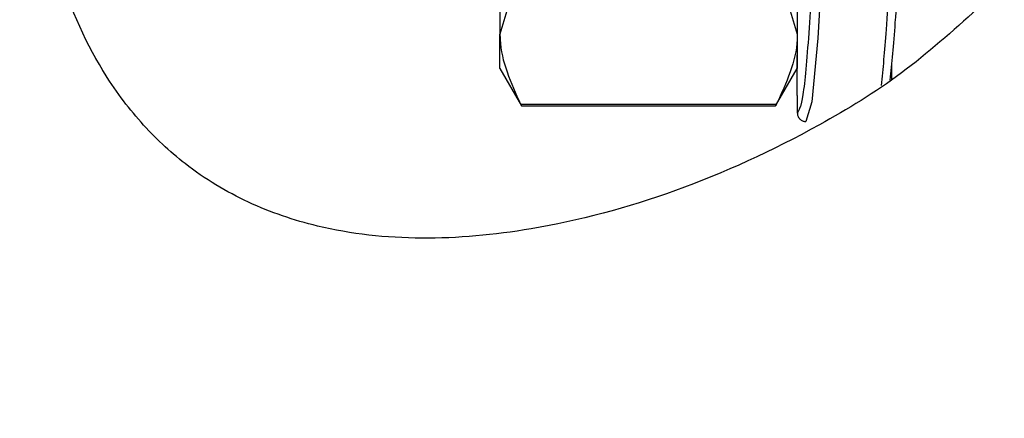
# Model space of a CAD drawing. Header units: inches. Extents: x 0.1 to 16.9, y 0.1 to 10.9.
# Tile 166 of 235: x 6.3348 to 6.4073, y 3.4209 to 3.4503. Entities that reach past the tile are written whole.
import ezdxf

# ---------------------------------------------------------------- set-up
doc = ezdxf.new("R2010")
doc.units = ezdxf.units.IN
doc.header["$MEASUREMENT"] = 0
doc.linetypes.add('PHANTOM', pattern=[0.5, 0.25, -0.05, 0.05, -0.05, 0.05, -0.05])
doc.layers.add('FORMAT', color=7, linetype='Continuous')
doc.styles.add('SLDTEXTSTYLE0', font='TXT', dxfattribs={"width": 0.75})
doc.dimstyles.new('SLDDIMSTYLE4', dxfattribs={"dimtxt": 0.125, "dimasz": 0.13, "dimexe": 0, "dimexo": 0.0625, "dimgap": 0.03125, "dimtad": 0, "dimtih": 1, "dimtoh": 1, "dimdec": 0, "dimlfac": 15, "dimrnd": 1e-09, "dimzin": 12, "dimdsep": 46, "dimtxsty": 'SLDTEXTSTYLE0', "dimsah": 1, "dimcen": 0.09, "dimadec": 0, "dimazin": 3, "dimtfac": 1, "dimtdec": 0, "dimtofl": 0, "dimtmove": 0, "dimatfit": 3, "dimfxl": 0, "dimfrac": 2, "dimtolj": 1, "dimtzin": 12, "dimarcsym": 0})
doc.dimstyles.new('SLDDIMSTYLE5', dxfattribs={"dimtxt": 0.125, "dimasz": 0.13, "dimexe": 0, "dimexo": 0.0625, "dimgap": 0.03125, "dimtad": 0, "dimtih": 1, "dimtoh": 1, "dimlfac": 15, "dimrnd": 1e-09, "dimzin": 4, "dimdsep": 46, "dimtxsty": 'SLDTEXTSTYLE0', "dimsah": 1, "dimcen": 0.09, "dimadec": 0, "dimazin": 1, "dimtfac": 1, "dimtmove": 0, "dimatfit": 0, "dimfxl": 0, "dimfrac": 2, "dimtolj": 1, "dimtzin": 12, "dimarcsym": 0})
doc.dimstyles.new('SLDDIMSTYLE6', dxfattribs={"dimtxt": 0.125, "dimasz": 0.13, "dimexe": 0, "dimexo": 0.0625, "dimgap": 0.03125, "dimtad": 0, "dimtih": 1, "dimtoh": 1, "dimdec": 0, "dimlfac": 15, "dimrnd": 1e-09, "dimzin": 12, "dimdsep": 46, "dimtxsty": 'SLDTEXTSTYLE0', "dimsah": 1, "dimcen": 0.09, "dimadec": 0, "dimazin": 3, "dimtfac": 1, "dimtdec": 3, "dimtofl": 0, "dimtmove": 0, "dimatfit": 3, "dimfxl": 0, "dimfrac": 2, "dimtolj": 1, "dimtzin": 12, "dimarcsym": 0})

# ---------------------------------------------------------------- blocks, each defined once
blk = doc.blocks.new('_D_21')
at = {"layer": 'FORMAT'}
for p, q in [((7.424901, 4.156452), (7.386815, 4.156452)), ((7.386815, 4.156452), (7.386815, 3.958014)), ((7.748165, 4.156452), (7.786251, 4.156452)), ((7.786251, 4.156452), (7.786251, 3.958014)), ((6.396999, 3.976417), (6.146999, 3.976417)), ((6.596999, 3.976417), (7.305283, 3.976417)), ((7.386815, 3.958014), (7.424901, 3.958014)), ((7.786251, 3.958014), (7.748165, 3.958014))]:
    blk.add_line(p, q, dxfattribs=at)
for points in [[(6.396999, 3.976417), (6.266999, 3.996417), (6.266999, 3.956417)], [(6.596999, 3.976417), (6.726999, 3.956417), (6.726999, 3.996417)]]:
    blk.add_solid(points, dxfattribs=at)
at = {"layer": 'FORMAT', "char_height": 0.125, "attachment_point": 1, "style": 'SLDTEXTSTYLE0'}
for s, insert in [('76.2', (7.424901, 4.119148)), ('%%c', (7.330643, 3.932125)), ('3.00', (7.519159, 3.932125))]:
    blk.add_mtext(s, dxfattribs=dict(at, insert=insert))
blk = doc.blocks.new('_D_22')
at = {"layer": 'FORMAT'}
for p, q in [((9.091028, 9.137114), (4.71536, 9.137114)), ((4.84036, 9.137114), (4.84036, 7.143799)), ((4.655638, 7.118408), (4.617552, 7.118408)), ((4.617552, 7.118408), (4.617552, 6.919971)), ((5.025082, 7.118408), (5.063168, 7.118408)), ((5.063168, 7.118408), (5.063168, 6.919971)), ((4.617552, 6.919971), (4.655638, 6.919971)), ((5.063168, 6.919971), (5.025082, 6.919971)), ((4.84036, 2.97379), (4.84036, 6.732948)), ((7.471999, 2.97379), (4.71536, 2.97379))]:
    blk.add_line(p, q, dxfattribs=at)
for points in [[(4.84036, 9.137114), (4.82036, 9.007114), (4.86036, 9.007114)], [(4.84036, 2.97379), (4.86036, 3.10379), (4.82036, 3.10379)]]:
    blk.add_solid(points, dxfattribs=at)
at = {"layer": 'FORMAT', "char_height": 0.125, "attachment_point": 1, "style": 'SLDTEXTSTYLE0'}
for s, insert in [('2348', (4.655638, 7.081104)), ('92', (4.747999, 6.894082))]:
    blk.add_mtext(s, dxfattribs=dict(at, insert=insert))
blk = doc.blocks.new('_D_23')
at = {"layer": 'FORMAT'}
for p, q in [((6.468857, 6.347295), (5.121368, 6.347295)), ((5.246368, 6.347295), (5.246368, 5.168048)), ((5.061646, 5.142657), (5.02356, 5.142657)), ((5.02356, 5.142657), (5.02356, 4.94422)), ((5.431091, 5.142657), (5.469176, 5.142657)), ((5.469176, 5.142657), (5.469176, 4.94422)), ((5.02356, 4.94422), (5.061646, 4.94422)), ((5.469176, 4.94422), (5.431091, 4.94422)), ((5.246368, 2.97379), (5.246368, 4.757197)), ((7.471999, 2.97379), (5.121368, 2.97379))]:
    blk.add_line(p, q, dxfattribs=at)
for points in [[(5.246368, 6.347295), (5.226368, 6.217295), (5.266368, 6.217295)], [(5.246368, 2.97379), (5.266368, 3.10379), (5.226368, 3.10379)]]:
    blk.add_solid(points, dxfattribs=at)
at = {"layer": 'FORMAT', "char_height": 0.125, "attachment_point": 1, "style": 'SLDTEXTSTYLE0'}
for s, insert in [('1285', (5.061646, 5.105353)), ('51', (5.154007, 4.91833))]:
    blk.add_mtext(s, dxfattribs=dict(at, insert=insert))

msp = doc.modelspace()

# ---------------------------------------------------------------- linework, layer by layer
at = {"color": 7, "linetype": 'Continuous', "lineweight": 25}
for p, q in [((6.370191, 3.465455), (6.370191, 3.449217)), ((6.392066, 3.465455), (6.392066, 3.449217)), ((6.371712, 3.454359), (6.370191, 3.449217)), ((6.390544, 3.454359), (6.392066, 3.449217)), ((6.370191, 3.446705), (6.370191, 3.449217)), ((6.392066, 3.449217), (6.392066, 3.446705)), ((6.370191, 3.446705), (6.371782, 3.443949)), ((6.390475, 3.443949), (6.392066, 3.446705)), ((6.371712, 3.444075), (6.390544, 3.444075)), ((6.371777, 3.443949), (6.390479, 3.443949))]:
    msp.add_line(p, q, dxfattribs=at)
at = {"color": 7, "linetype": 'PHANTOM', "lineweight": 18}
for p, q in [((6.370191, 3.465455), (6.370191, 3.449217)), ((6.370191, 3.465455), (6.370191, 3.449217)), ((6.370191, 3.465455), (6.370191, 3.449217)), ((6.392066, 3.465455), (6.392066, 3.449217)), ((6.392066, 3.465455), (6.392066, 3.449217)), ((6.392066, 3.465455), (6.392066, 3.449217)), ((6.371712, 3.454359), (6.370191, 3.449217)), ((6.371712, 3.454359), (6.370191, 3.449217)), ((6.371712, 3.454359), (6.370191, 3.449217)), ((6.390544, 3.454359), (6.392066, 3.449217)), ((6.390544, 3.454359), (6.392066, 3.449217)), ((6.390544, 3.454359), (6.392066, 3.449217)), ((6.370191, 3.446705), (6.370191, 3.449217)), ((6.370191, 3.446705), (6.370191, 3.449217)), ((6.370191, 3.446705), (6.370191, 3.449217)), ((6.392066, 3.449217), (6.392066, 3.446705)), ((6.392066, 3.449217), (6.392066, 3.446705)), ((6.392066, 3.449217), (6.392066, 3.446705)), ((6.370191, 3.446705), (6.371782, 3.443949)), ((6.370191, 3.446705), (6.371782, 3.443949)), ((6.370191, 3.446705), (6.371782, 3.443949)), ((6.390475, 3.443949), (6.392066, 3.446705)), ((6.390475, 3.443949), (6.392066, 3.446705)), ((6.390475, 3.443949), (6.392066, 3.446705)), ((6.371712, 3.444075), (6.390544, 3.444075)), ((6.371712, 3.444075), (6.390544, 3.444075)), ((6.371712, 3.444075), (6.390544, 3.444075)), ((6.371777, 3.443949), (6.390479, 3.443949)), ((6.371777, 3.443949), (6.390479, 3.443949)), ((6.371777, 3.443949), (6.390479, 3.443949))]:
    msp.add_line(p, q, dxfattribs=at)
at = {"color": 7, "linetype": 'Continuous', "lineweight": 25, "flags": 128}
msp.add_lwpolyline([(6.395876, 3.486817), (6.395736, 3.486199), (6.395307, 3.481096), (6.394871, 3.473594), (6.394439, 3.464838), (6.394009, 3.456169), (6.393571, 3.448932), (6.393142, 3.444239), (6.392709, 3.44279), (6.392709, 3.44279)], dxfattribs=at)
at = {"color": 7, "linetype": 'PHANTOM', "lineweight": 18, "flags": 128}
msp.add_lwpolyline([(6.395876, 3.486817), (6.395736, 3.486199), (6.395307, 3.481096), (6.394871, 3.473594), (6.394439, 3.464838), (6.394009, 3.456169), (6.393571, 3.448932), (6.393142, 3.444239), (6.392709, 3.44279), (6.392709, 3.44279)], dxfattribs=at)
msp.add_lwpolyline([(6.395876, 3.486817), (6.395736, 3.486199), (6.395307, 3.481096), (6.394871, 3.473594), (6.394439, 3.464838), (6.394009, 3.456169), (6.393571, 3.448932), (6.393142, 3.444239), (6.392709, 3.44279), (6.392709, 3.44279)], dxfattribs=at)
msp.add_lwpolyline([(6.395876, 3.486817), (6.395736, 3.486199), (6.395307, 3.481096), (6.394871, 3.473594), (6.394439, 3.464838), (6.394009, 3.456169), (6.393571, 3.448932), (6.393142, 3.444239), (6.392709, 3.44279), (6.392709, 3.44279)], dxfattribs=at)
at = {"color": 7, "linetype": 'Continuous', "lineweight": 25}
for points, knots in [([(6.405332, 3.451098), (6.403498, 3.449455), (6.399826, 3.446164), (6.392293, 3.44158), (6.383116, 3.437367), (6.373209, 3.434747), (6.364379, 3.433946), (6.357406, 3.434701), (6.351615, 3.436676), (6.347265, 3.439286), (6.343705, 3.442618), (6.340265, 3.447243), (6.337807, 3.452887), (6.336478, 3.458998), (6.33588, 3.4651), (6.336372, 3.472579), (6.338685, 3.480617), (6.342141, 3.486563), (6.346102, 3.490678), (6.350499, 3.493714), (6.355882, 3.49583), (6.363011, 3.496945), (6.371425, 3.496487), (6.38106, 3.494155), (6.390844, 3.490183), (6.399157, 3.485355), (6.403687, 3.481291), (6.405332, 3.479815)], [0, 0, 0, 0, 0.035497, 0.071069, 0.131693, 0.192323, 0.239533, 0.28668, 0.320181, 0.35364, 0.379798, 0.405928, 0.449219, 0.471057, 0.492887, 0.531919, 0.570016, 0.610827, 0.639832, 0.668873, 0.708087, 0.747359, 0.801796, 0.856295, 0.912266, 0.968144, 1, 1, 1, 1]), ([(6.392076, 3.443416), (6.392221, 3.443641), (6.39251, 3.444091), (6.392936, 3.448931), (6.393378, 3.456073), (6.393805, 3.46473), (6.394237, 3.473451), (6.394677, 3.481044), (6.3951, 3.485875), (6.395402, 3.487987), (6.395555, 3.487438), (6.395563, 3.487409)], [0, 0, 0, 0, 0.124277, 0.248344, 0.372517, 0.496756, 0.620854, 0.744912, 0.868947, 0.993249, 1, 1, 1, 1]), ([(6.398273, 3.445447), (6.39839, 3.446681), (6.398651, 3.449409), (6.399066, 3.456836), (6.399496, 3.465768), (6.399924, 3.474567), (6.400284, 3.481067), (6.400489, 3.4832), (6.400551, 3.483851)], [0, 0, 0, 0, 0.15685, 0.346987, 0.536964, 0.726819, 0.916636, 1, 1, 1, 1]), ([(6.401181, 3.483364), (6.401119, 3.482748), (6.400915, 3.480702), (6.400557, 3.474418), (6.400129, 3.465877), (6.399699, 3.457178), (6.399277, 3.44984), (6.399011, 3.447107), (6.398887, 3.445836)], [0, 0, 0, 0, 0.081197, 0.269745, 0.45834, 0.647011, 0.835889, 1, 1, 1, 1]), ([(6.370191, 3.449217), (6.370192, 3.449088), (6.370215, 3.447354), (6.370992, 3.445651), (6.371712, 3.444075)], [0, 0, 0, 0, 0.073991, 1, 1, 1, 1]), ([(6.392066, 3.449217), (6.392064, 3.449088), (6.392041, 3.447354), (6.391264, 3.445651), (6.390544, 3.444075)], [0, 0, 0, 0, 0.073991, 1, 1, 1, 1]), ([(6.392076, 3.443416), (6.392075, 3.443933), (6.392072, 3.445363), (6.392068, 3.446792), (6.392066, 3.447704)], [0, 0, 0, 0, 0.361931, 1, 1, 1, 1]), ([(6.398999, 3.447114), (6.398999, 3.447019), (6.399, 3.446617), (6.399, 3.446215), (6.399, 3.445908)], [0, 0, 0, 0, 0.23606, 1, 1, 1, 1]), ([(6.371777, 3.443958), (6.371778, 3.443955), (6.371785, 3.443943), (6.371757, 3.443993), (6.371723, 3.444054), (6.371712, 3.444075)], [0, 0, 0, 0, 0.158693, 0.717192, 1, 1, 1, 1]), ([(6.390544, 3.444075), (6.390521, 3.444033), (6.390481, 3.44396), (6.39048, 3.443958), (6.39048, 3.443958)], [0, 0, 0, 0, 0.579037, 1, 1, 1, 1]), ([(6.392076, 3.443416), (6.39208, 3.443365), (6.392089, 3.443245), (6.39217, 3.443068), (6.392315, 3.442912), (6.392503, 3.442809), (6.392642, 3.442796), (6.392709, 3.44279)], [0, 0, 0, 0, 0.153715, 0.360903, 0.574952, 0.795274, 1, 1, 1, 1])]:
    msp.add_open_spline(points, degree=3, knots=knots, dxfattribs=at)
at = {"color": 7, "linetype": 'PHANTOM', "lineweight": 18}
for points, knots in [([(6.405332, 3.451098), (6.403498, 3.449455), (6.399826, 3.446164), (6.392293, 3.44158), (6.383116, 3.437367), (6.373209, 3.434747), (6.364379, 3.433946), (6.357406, 3.434701), (6.351615, 3.436676), (6.347265, 3.439286), (6.343705, 3.442618), (6.340265, 3.447243), (6.337807, 3.452887), (6.336478, 3.458998), (6.33588, 3.4651), (6.336372, 3.472579), (6.338685, 3.480617), (6.342141, 3.486563), (6.346102, 3.490678), (6.350499, 3.493714), (6.355882, 3.49583), (6.363011, 3.496945), (6.371425, 3.496487), (6.38106, 3.494155), (6.390844, 3.490183), (6.399157, 3.485355), (6.403687, 3.481291), (6.405332, 3.479815)], [0, 0, 0, 0, 0.035497, 0.071069, 0.131693, 0.192323, 0.239533, 0.28668, 0.320181, 0.35364, 0.379798, 0.405928, 0.449219, 0.471057, 0.492887, 0.531919, 0.570016, 0.610827, 0.639832, 0.668873, 0.708087, 0.747359, 0.801796, 0.856295, 0.912266, 0.968144, 1, 1, 1, 1]), ([(6.405332, 3.451098), (6.403498, 3.449455), (6.399826, 3.446164), (6.392293, 3.44158), (6.383116, 3.437367), (6.373209, 3.434747), (6.364379, 3.433946), (6.357406, 3.434701), (6.351615, 3.436676), (6.347265, 3.439286), (6.343705, 3.442618), (6.340265, 3.447243), (6.337807, 3.452887), (6.336478, 3.458998), (6.33588, 3.4651), (6.336372, 3.472579), (6.338685, 3.480617), (6.342141, 3.486563), (6.346102, 3.490678), (6.350499, 3.493714), (6.355882, 3.49583), (6.363011, 3.496945), (6.371425, 3.496487), (6.38106, 3.494155), (6.390844, 3.490183), (6.399157, 3.485355), (6.403687, 3.481291), (6.405332, 3.479815)], [0, 0, 0, 0, 0.035497, 0.071069, 0.131693, 0.192323, 0.239533, 0.28668, 0.320181, 0.35364, 0.379798, 0.405928, 0.449219, 0.471057, 0.492887, 0.531919, 0.570016, 0.610827, 0.639832, 0.668873, 0.708087, 0.747359, 0.801796, 0.856295, 0.912266, 0.968144, 1, 1, 1, 1]), ([(6.405332, 3.451098), (6.403498, 3.449455), (6.399826, 3.446164), (6.392293, 3.44158), (6.383116, 3.437367), (6.373209, 3.434747), (6.364379, 3.433946), (6.357406, 3.434701), (6.351615, 3.436676), (6.347265, 3.439286), (6.343705, 3.442618), (6.340265, 3.447243), (6.337807, 3.452887), (6.336478, 3.458998), (6.33588, 3.4651), (6.336372, 3.472579), (6.338685, 3.480617), (6.342141, 3.486563), (6.346102, 3.490678), (6.350499, 3.493714), (6.355882, 3.49583), (6.363011, 3.496945), (6.371425, 3.496487), (6.38106, 3.494155), (6.390844, 3.490183), (6.399157, 3.485355), (6.403687, 3.481291), (6.405332, 3.479815)], [0, 0, 0, 0, 0.035497, 0.071069, 0.131693, 0.192323, 0.239533, 0.28668, 0.320181, 0.35364, 0.379798, 0.405928, 0.449219, 0.471057, 0.492887, 0.531919, 0.570016, 0.610827, 0.639832, 0.668873, 0.708087, 0.747359, 0.801796, 0.856295, 0.912266, 0.968144, 1, 1, 1, 1]), ([(6.392076, 3.443416), (6.392221, 3.443641), (6.39251, 3.444091), (6.392936, 3.448931), (6.393378, 3.456073), (6.393805, 3.46473), (6.394237, 3.473451), (6.394677, 3.481044), (6.3951, 3.485875), (6.395402, 3.487987), (6.395555, 3.487438), (6.395563, 3.487409)], [0, 0, 0, 0, 0.124277, 0.248344, 0.372517, 0.496756, 0.620854, 0.744912, 0.868947, 0.993249, 1, 1, 1, 1]), ([(6.392076, 3.443416), (6.392221, 3.443641), (6.39251, 3.444091), (6.392936, 3.448931), (6.393378, 3.456073), (6.393805, 3.46473), (6.394237, 3.473451), (6.394677, 3.481044), (6.3951, 3.485875), (6.395402, 3.487987), (6.395555, 3.487438), (6.395563, 3.487409)], [0, 0, 0, 0, 0.124277, 0.2483438, 0.3725175, 0.4967564, 0.6208544, 0.7449121, 0.8689473, 0.9932494, 1, 1, 1, 1]), ([(6.392076, 3.443416), (6.392221, 3.443641), (6.39251, 3.444091), (6.392936, 3.448931), (6.393378, 3.456073), (6.393805, 3.46473), (6.394237, 3.473451), (6.394677, 3.481044), (6.3951, 3.485875), (6.395402, 3.487987), (6.395555, 3.487438), (6.395563, 3.487409)], [0, 0, 0, 0, 0.124277, 0.248344, 0.372517, 0.496756, 0.620854, 0.744912, 0.868947, 0.993249, 1, 1, 1, 1]), ([(6.398273, 3.445447), (6.39839, 3.446681), (6.398651, 3.449409), (6.399066, 3.456836), (6.399496, 3.465768), (6.399924, 3.474568), (6.400285, 3.481088), (6.400492, 3.483233), (6.400556, 3.483898)], [0, 0, 0, 0, 0.156557, 0.346338, 0.535961, 0.725461, 0.914924, 1, 1, 1, 1]), ([(6.398273, 3.445447), (6.39839, 3.446681), (6.398651, 3.449409), (6.399066, 3.456836), (6.399496, 3.465768), (6.399924, 3.474568), (6.400285, 3.481088), (6.400492, 3.483233), (6.400556, 3.483898)], [0, 0, 0, 0, 0.156557, 0.346338, 0.535961, 0.725461, 0.914924, 1, 1, 1, 1]), ([(6.398273, 3.445447), (6.39839, 3.446681), (6.398651, 3.449409), (6.399066, 3.456836), (6.399496, 3.465768), (6.399924, 3.474568), (6.400285, 3.481088), (6.400492, 3.483233), (6.400556, 3.483898)], [0, 0, 0, 0, 0.156557, 0.346338, 0.535961, 0.725461, 0.914924, 1, 1, 1, 1]), ([(6.401181, 3.483364), (6.401119, 3.482748), (6.400915, 3.480702), (6.400557, 3.474418), (6.400129, 3.465877), (6.399699, 3.457178), (6.399277, 3.44984), (6.399011, 3.447107), (6.398887, 3.445836)], [0, 0, 0, 0, 0.081197, 0.269745, 0.45834, 0.647011, 0.835889, 1, 1, 1, 1]), ([(6.401181, 3.483364), (6.401119, 3.482748), (6.400915, 3.480702), (6.400557, 3.474418), (6.400129, 3.465877), (6.399699, 3.457178), (6.399277, 3.44984), (6.399011, 3.447107), (6.398887, 3.445836)], [0, 0, 0, 0, 0.081197, 0.269745, 0.45834, 0.647011, 0.835889, 1, 1, 1, 1]), ([(6.401181, 3.483364), (6.401119, 3.482748), (6.400915, 3.480702), (6.400557, 3.474418), (6.400129, 3.465877), (6.399699, 3.457178), (6.399277, 3.44984), (6.399011, 3.447107), (6.398887, 3.445836)], [0, 0, 0, 0, 0.081197, 0.269745, 0.45834, 0.647011, 0.835889, 1, 1, 1, 1]), ([(6.370191, 3.449217), (6.370192, 3.449088), (6.370215, 3.447354), (6.370992, 3.445651), (6.371712, 3.444075)], [0, 0, 0, 0, 0.073991, 1, 1, 1, 1]), ([(6.370191, 3.449217), (6.370192, 3.449088), (6.370215, 3.447354), (6.370992, 3.445651), (6.371712, 3.444075)], [0, 0, 0, 0, 0.073991, 1, 1, 1, 1]), ([(6.370191, 3.449217), (6.370192, 3.449088), (6.370215, 3.447354), (6.370992, 3.445651), (6.371712, 3.444075)], [0, 0, 0, 0, 0.073991, 1, 1, 1, 1]), ([(6.392066, 3.449217), (6.392064, 3.449088), (6.392041, 3.447354), (6.391264, 3.445651), (6.390544, 3.444075)], [0, 0, 0, 0, 0.073991, 1, 1, 1, 1]), ([(6.392066, 3.449217), (6.392064, 3.449088), (6.392041, 3.447354), (6.391264, 3.445651), (6.390544, 3.444075)], [0, 0, 0, 0, 0.073991, 1, 1, 1, 1]), ([(6.392066, 3.449217), (6.392064, 3.449088), (6.392041, 3.447354), (6.391264, 3.445651), (6.390544, 3.444075)], [0, 0, 0, 0, 0.073991, 1, 1, 1, 1]), ([(6.392076, 3.443416), (6.392075, 3.443933), (6.392073, 3.445081), (6.39207, 3.446229), (6.392068, 3.446859)], [0, 0, 0, 0, 0.450788, 1, 1, 1, 1]), ([(6.392076, 3.443416), (6.392075, 3.443933), (6.392073, 3.445081), (6.39207, 3.446229), (6.392068, 3.446859)], [0, 0, 0, 0, 0.450788, 1, 1, 1, 1]), ([(6.392076, 3.443416), (6.392075, 3.443933), (6.392073, 3.445081), (6.39207, 3.446229), (6.392068, 3.446859)], [0, 0, 0, 0, 0.450788, 1, 1, 1, 1]), ([(6.398999, 3.447114), (6.398999, 3.447019), (6.399, 3.446617), (6.399, 3.446215), (6.399, 3.445908)], [0, 0, 0, 0, 0.23606, 1, 1, 1, 1]), ([(6.398999, 3.447114), (6.398999, 3.447019), (6.399, 3.446617), (6.399, 3.446215), (6.399, 3.445908)], [0, 0, 0, 0, 0.23606, 1, 1, 1, 1]), ([(6.398999, 3.447114), (6.398999, 3.447019), (6.399, 3.446617), (6.399, 3.446215), (6.399, 3.445908)], [0, 0, 0, 0, 0.23606, 1, 1, 1, 1]), ([(6.371777, 3.443958), (6.371778, 3.443955), (6.371785, 3.443943), (6.371757, 3.443993), (6.371723, 3.444054), (6.371712, 3.444075)], [0, 0, 0, 0, 0.158693, 0.717192, 1, 1, 1, 1]), ([(6.371777, 3.443958), (6.371778, 3.443955), (6.371785, 3.443943), (6.371757, 3.443993), (6.371723, 3.444054), (6.371712, 3.444075)], [0, 0, 0, 0, 0.158693, 0.717192, 1, 1, 1, 1]), ([(6.371777, 3.443958), (6.371778, 3.443955), (6.371785, 3.443943), (6.371757, 3.443993), (6.371723, 3.444054), (6.371712, 3.444075)], [0, 0, 0, 0, 0.158693, 0.717192, 1, 1, 1, 1]), ([(6.390544, 3.444075), (6.390521, 3.444033), (6.390481, 3.44396), (6.39048, 3.443958), (6.39048, 3.443958)], [0, 0, 0, 0, 0.579037, 1, 1, 1, 1]), ([(6.390544, 3.444075), (6.390521, 3.444033), (6.390481, 3.44396), (6.39048, 3.443958), (6.39048, 3.443958)], [0, 0, 0, 0, 0.579037, 1, 1, 1, 1]), ([(6.390544, 3.444075), (6.390521, 3.444033), (6.390481, 3.44396), (6.39048, 3.443958), (6.39048, 3.443958)], [0, 0, 0, 0, 0.579037, 1, 1, 1, 1]), ([(6.392076, 3.443416), (6.39208, 3.443365), (6.392089, 3.443245), (6.39217, 3.443068), (6.392315, 3.442912), (6.392503, 3.442809), (6.392642, 3.442796), (6.392709, 3.44279)], [0, 0, 0, 0, 0.153715, 0.360903, 0.574952, 0.795274, 1, 1, 1, 1]), ([(6.392076, 3.443416), (6.39208, 3.443365), (6.392089, 3.443245), (6.39217, 3.443068), (6.392315, 3.442912), (6.392503, 3.442809), (6.392642, 3.442796), (6.392709, 3.44279)], [0, 0, 0, 0, 0.153715, 0.360903, 0.574952, 0.795274, 1, 1, 1, 1]), ([(6.392076, 3.443416), (6.39208, 3.443365), (6.392089, 3.443245), (6.39217, 3.443068), (6.392315, 3.442912), (6.392503, 3.442809), (6.392642, 3.442796), (6.392709, 3.44279)], [0, 0, 0, 0, 0.153715, 0.360903, 0.574952, 0.795274, 1, 1, 1, 1])]:
    msp.add_open_spline(points, degree=3, knots=knots, dxfattribs=at)

# ---------------------------------------------------------------- dimensions: what is measured, and where the dimension line sits
at = {"layer": 'FORMAT'}
for base, p1, dimstyle, picture, middle in [((4.84036, 2.97379), (9.141028, 9.137114), 'SLDDIMSTYLE6', '_D_22', (4.84036, 6.938374)), ((5.246368, 2.97379), (6.518857, 6.347295), 'SLDDIMSTYLE4', '_D_23', (5.246368, 4.962622))]:
    dim = msp.add_linear_dim(base=base, p1=p1, p2=(7.521999, 2.97379), angle=90, dimstyle=dimstyle, dxfattribs=at)
    dim.commit()
    dim.dimension.update_dxf_attribs({"geometry": picture, "text_midpoint": middle, "dimtype": 160})
dim = msp.add_linear_dim(base=(6.396999, 3.976417), p1=(6.596999, 2.56129), p2=(6.396999, 2.56129), text='%%c<>', dimstyle='SLDDIMSTYLE5', dxfattribs=at)
dim.commit()
dim.dimension.update_dxf_attribs({"geometry": '_D_21', "text_midpoint": (7.586533, 3.976417), "dimtype": 160})

doc.saveas('drawing.dxf')
